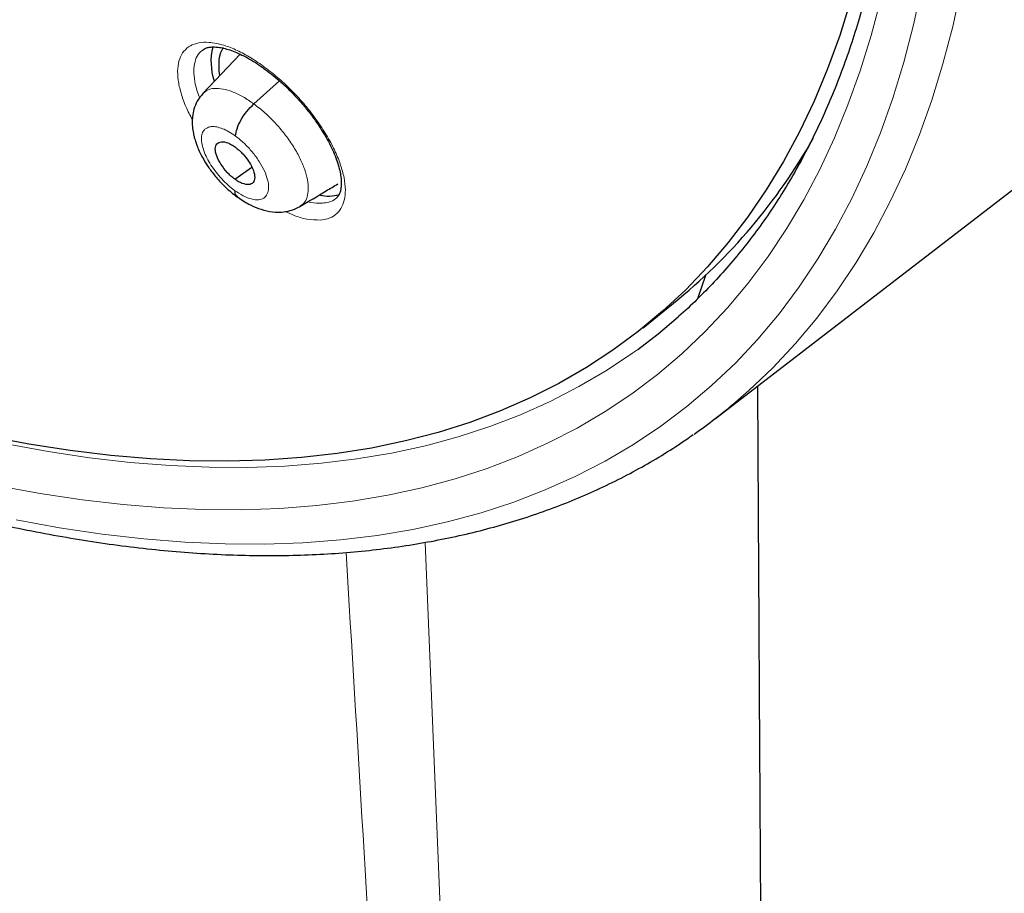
# Model space of a CAD drawing. Header units: millimetres. Extents: x 8 to 2314, y 12 to 2305.
# Tile 112 of 156: x 2156 to 2173, y 838 to 853. Entities that reach past the tile are written whole.
import ezdxf

# ---------------------------------------------------------------- set-up
doc = ezdxf.new("R2010")
doc.units = ezdxf.units.MM

msp = doc.modelspace()

# ---------------------------------------------------------------- linework, layer by layer
at = {"color": 7, "linetype": 'Continuous', "lineweight": 30}
for p, q in [((2160.06, 852.361), (2159.426, 851.691)), ((2160.296, 851.512), (2160.732, 851.907)), ((2168.172, 846.148), (2175.516, 851.802)), ((2169.691, 850.656), (2169.645, 850.608)), ((2159.969, 850.229), (2160.259, 850.431)), ((2168.004, 848.586), (2167.867, 848.187)), ((2166.936, 847.694), (2167.456, 848.111))]:
    msp.add_line(p, q, dxfattribs=at)
at = {"color": 252, "linetype": 'Continuous', "lineweight": 0}
for p, q in [((2169.617, 850.517), (2169.556, 850.457)), ((2163.221, 844.032), (2166.821, 756.259))]:
    msp.add_line(p, q, dxfattribs=at)
at = {"color": 252, "linetype": 'Continuous', "lineweight": 0, "flags": 128}
for points in [[(2156.24, 844.417), (2156.979, 844.282), (2157.706, 844.173), (2158.419, 844.091), (2159.119, 844.035), (2159.804, 844.005), (2160.476, 844.002), (2161.132, 844.025), (2161.772, 844.075), (2162.397, 844.151), (2163.006, 844.254), (2163.598, 844.383), (2164.172, 844.538), (2164.729, 844.719), (2165.268, 844.927), (2165.789, 845.16), (2166.292, 845.419), (2166.775, 845.703), (2167.239, 846.013), (2167.683, 846.348), (2168.107, 846.708), (2168.512, 847.092), (2168.895, 847.501), (2169.258, 847.934), (2169.6, 848.39), (2169.921, 848.87), (2170.22, 849.374), (2170.497, 849.9), (2170.753, 850.448), (2170.986, 851.019), (2171.198, 851.611), (2171.387, 852.225), (2171.553, 852.859), (2171.697, 853.514)], [(2172.368, 853.496), (2172.222, 852.835), (2172.054, 852.194), (2171.863, 851.574), (2171.65, 850.976), (2171.414, 850.4), (2171.156, 849.846), (2170.875, 849.314), (2170.573, 848.806), (2170.25, 848.321), (2169.904, 847.86), (2169.538, 847.423), (2169.15, 847.01), (2168.742, 846.622), (2168.517, 846.426)], [(2170.992, 853.305), (2170.828, 852.68), (2170.642, 852.076), (2170.434, 851.494), (2170.204, 850.932), (2169.952, 850.392), (2169.679, 849.875), (2169.385, 849.379), (2169.07, 848.907), (2168.733, 848.457), (2168.376, 848.032), (2167.998, 847.629), (2167.601, 847.251), (2167.183, 846.897), (2166.746, 846.567), (2166.289, 846.263), (2165.814, 845.983), (2165.32, 845.728), (2164.807, 845.499), (2164.276, 845.294), (2163.728, 845.116), (2163.163, 844.963), (2162.58, 844.836), (2161.981, 844.735), (2161.367, 844.66), (2160.736, 844.611), (2160.09, 844.588), (2159.43, 844.591), (2158.755, 844.62), (2158.067, 844.676), (2157.365, 844.757), (2156.65, 844.864), (2155.922, 844.997)], [(2156.066, 845.715), (2156.785, 845.583), (2157.491, 845.477), (2158.185, 845.397), (2158.866, 845.342), (2159.533, 845.314), (2160.185, 845.311), (2160.823, 845.333), (2161.447, 845.382), (2162.054, 845.456), (2162.646, 845.556), (2163.222, 845.681), (2163.78, 845.832), (2164.322, 846.009), (2164.847, 846.21), (2165.353, 846.437), (2165.842, 846.689), (2166.312, 846.966), (2166.763, 847.267), (2166.845, 847.325)]]:
    msp.add_lwpolyline(points, dxfattribs=at)
at = {"color": 7, "linetype": 'Continuous', "lineweight": 30, "flags": 128}
for points in [[(2170.479, 853.27), (2170.293, 852.68), (2170.085, 852.11), (2169.855, 851.562), (2169.605, 851.035), (2169.333, 850.53), (2169.04, 850.047), (2168.726, 849.586), (2168.392, 849.148), (2168.038, 848.734), (2167.664, 848.342), (2167.269, 847.974), (2166.856, 847.63), (2166.423, 847.311), (2165.971, 847.015), (2165.5, 846.744), (2165.012, 846.498), (2164.505, 846.276), (2163.98, 846.08), (2163.439, 845.909), (2162.88, 845.763), (2162.305, 845.642), (2161.714, 845.547), (2161.107, 845.478), (2160.485, 845.434), (2159.848, 845.416), (2159.196, 845.423), (2158.531, 845.456), (2157.852, 845.514), (2157.16, 845.598), (2156.455, 845.708), (2155.738, 845.843)], [(2166.845, 847.325), (2167.195, 847.592), (2167.537, 847.879)]]:
    msp.add_lwpolyline(points, dxfattribs=at)
at = {"color": 7, "linetype": 'Continuous', "lineweight": 30}
for centre, radius, start, end in [((2160.569, 852.233), 1.006, 165.5039, 199.0504), ((2161.274, 855.767), 9.84, 308.9237, 330.5231), ((2161.565, 850.552), 0.612, 256.8403, 287.4814), ((2162.187, 853.92), 9.81, 304.9624, 310.1829)]:
    msp.add_arc(centre, radius, start, end, dxfattribs=at)
msp.add_ellipse((2160.786, 851.355), major_axis=(-0.95, 1.188), ratio=0.453301, start_param=0.134962, end_param=0.687514, dxfattribs=at)
at = {"color": 252, "linetype": 'Continuous', "lineweight": 0}
for points, knots in [([(2139.796, 922.862), (2140.785, 922.268), (2142.763, 921.08), (2145.77, 918.974), (2148.776, 916.649), (2151.763, 914.101), (2154.706, 911.356), (2157.581, 908.433), (2160.368, 905.356), (2163.043, 902.149), (2165.586, 898.836), (2167.977, 895.445), (2170.197, 892), (2172.229, 888.53), (2174.057, 885.062), (2175.666, 881.622), (2177.044, 878.238), (2178.181, 874.937), (2179.067, 871.743), (2179.695, 868.682), (2180.06, 865.778), (2180.16, 863.053), (2179.995, 860.53), (2179.563, 858.228), (2178.872, 856.162), (2177.918, 854.36), (2176.822, 852.902), (2175.937, 852.181), (2175.544, 851.862)], [0, 0, 0, 0, 0.038767, 0.077534, 0.116301, 0.155068, 0.193835, 0.232602, 0.271368, 0.310135, 0.348902, 0.387669, 0.426436, 0.465203, 0.50397, 0.542737, 0.581504, 0.620271, 0.659038, 0.697805, 0.736572, 0.775338, 0.814105, 0.852872, 0.891639, 0.930406, 0.969173, 1, 1, 1, 1]), ([(2161.43, 849.531), (2161.472, 849.537), (2161.569, 849.551), (2161.69, 849.614), (2161.787, 849.721), (2161.845, 849.866), (2161.863, 850.044), (2161.84, 850.251), (2161.777, 850.48), (2161.676, 850.726), (2161.539, 850.98), (2161.371, 851.237), (2161.175, 851.489), (2160.958, 851.728), (2160.726, 851.947), (2160.485, 852.141), (2160.243, 852.304), (2160.006, 852.431), (2159.762, 852.526), (2159.54, 852.57), (2159.351, 852.561), (2159.206, 852.51), (2159.096, 852.417), (2159.022, 852.286), (2158.99, 852.12), (2158.997, 851.923), (2159.046, 851.702), (2159.126, 851.472), (2159.208, 851.314), (2159.246, 851.241)], [0, 0, 0, 0, 0.028439, 0.065564, 0.102689, 0.139808, 0.176928, 0.214083, 0.251239, 0.288456, 0.325673, 0.362951, 0.400228, 0.437539, 0.47485, 0.512151, 0.549453, 0.586707, 0.62396, 0.670427, 0.707546, 0.744666, 0.781785, 0.818905, 0.856031, 0.893158, 0.930331, 0.967504, 1, 1, 1, 1]), ([(2159.371, 851.616), (2159.354, 851.66), (2159.309, 851.776), (2159.274, 851.946), (2159.266, 852.122), (2159.296, 852.269), (2159.347, 852.373), (2159.401, 852.414), (2159.421, 852.428)], [0, 0, 0, 0, 0.118478, 0.311568, 0.504391, 0.697213, 0.889978, 1, 1, 1, 1]), ([(2159.428, 851.688), (2159.452, 851.71), (2159.503, 851.757), (2159.62, 851.782), (2159.765, 851.773), (2159.931, 851.724), (2160.11, 851.64), (2160.234, 851.555), (2160.296, 851.512)], [0, 0, 0, 0, 0.145083, 0.315995, 0.486928, 0.657926, 0.828852, 1, 1, 1, 1]), ([(2160.296, 851.512), (2160.358, 851.464), (2160.481, 851.368), (2160.659, 851.192), (2160.821, 851.002), (2160.964, 850.801), (2161.08, 850.598), (2161.165, 850.401), (2161.215, 850.218), (2161.23, 850.055), (2161.209, 849.919), (2161.16, 849.817), (2161.104, 849.781), (2161.079, 849.765)], [0, 0, 0, 0, 0.0929106, 0.1856963, 0.2785217, 0.3713145, 0.464096, 0.5567992, 0.649456, 0.7422343, 0.835009, 0.9276587, 1, 1, 1, 1]), ([(2159.966, 850.038), (2159.928, 850.067), (2159.853, 850.125), (2159.746, 850.232), (2159.647, 850.348), (2159.561, 850.469), (2159.491, 850.592), (2159.44, 850.711), (2159.409, 850.822), (2159.398, 850.922), (2159.407, 850.995), (2159.424, 851.033), (2159.435, 851.05), (2159.441, 851.058), (2159.446, 851.063), (2159.453, 851.07), (2159.468, 851.087), (2159.497, 851.106), (2159.537, 851.12), (2159.588, 851.128), (2159.661, 851.123), (2159.761, 851.093), (2159.869, 851.042), (2159.945, 850.99), (2159.982, 850.964)], [0, 0, 0, 0, 0.062596, 0.124978, 0.187338, 0.249634, 0.311872, 0.37428, 0.436895, 0.499544, 0.562189, 0.597232, 0.606409, 0.615582, 0.624751, 0.626544, 0.642256, 0.687303, 0.720984, 0.749872, 0.812374, 0.874895, 0.937371, 1, 1, 1, 1]), ([(2159.982, 850.964), (2160.032, 850.925), (2160.132, 850.845), (2160.271, 850.695), (2160.389, 850.533), (2160.48, 850.369), (2160.535, 850.214), (2160.553, 850.078), (2160.531, 849.971), (2160.471, 849.9), (2160.377, 849.87), (2160.256, 849.884), (2160.116, 849.938), (2160.016, 850.005), (2159.966, 850.038)], [0, 0, 0, 0, 0.083334, 0.166666, 0.249999, 0.333329, 0.416665, 0.5, 0.583333, 0.666664, 0.75, 0.833335, 0.916666, 1, 1, 1, 1]), ([(2161.696, 849.904), (2161.695, 849.902), (2161.665, 849.868), (2161.587, 849.838), (2161.501, 849.824), (2161.464, 849.819)], [0, 0, 0, 0, 0.032632, 0.580399, 1, 1, 1, 1]), ([(2161.464, 849.819), (2161.398, 849.816), (2161.323, 849.813), (2161.231, 849.84), (2161.219, 849.844)], [0, 0, 0, 0, 0.866668, 1, 1, 1, 1]), ([(2160.831, 849.678), (2160.882, 849.654), (2161.011, 849.594), (2161.219, 849.535), (2161.355, 849.533), (2161.43, 849.531)], [0, 0, 0, 0, 0.230707, 0.5753, 1, 1, 1, 1]), ([(2161.868, 843.861), (2162.062, 840.65), (2162.573, 832.209), (2163.329, 818.578), (2164.176, 802.945), (2164.995, 787.328), (2165.793, 771.723), (2166.315, 761.325), (2166.576, 756.126)], [0, 0, 0, 0, 0.109339, 0.287471, 0.465604, 0.643736, 0.821868, 1, 1, 1, 1])]:
    msp.add_open_spline(points, degree=3, knots=knots, dxfattribs=at)
at = {"color": 7, "linetype": 'Continuous', "lineweight": 30}
for points, knots in [([(2175.545, 851.819), (2175.622, 851.879), (2175.772, 851.996), (2175.975, 852.163), (2176.155, 852.316), (2176.311, 852.455), (2176.457, 852.589), (2176.59, 852.714), (2176.716, 852.836), (2176.837, 852.958), (2176.965, 853.09), (2177.098, 853.231), (2177.225, 853.372), (2177.341, 853.503), (2177.443, 853.623), (2177.56, 853.763), (2177.69, 853.926), (2177.838, 854.117), (2177.981, 854.311), (2178.122, 854.51), (2178.261, 854.716), (2178.39, 854.915), (2178.509, 855.108), (2178.619, 855.292), (2178.729, 855.485), (2178.844, 855.694), (2178.965, 855.926), (2179.094, 856.186), (2179.239, 856.496), (2179.392, 856.847), (2179.542, 857.223), (2179.675, 857.584), (2179.772, 857.869), (2179.839, 858.079), (2179.882, 858.218), (2179.922, 858.35), (2179.958, 858.473), (2179.993, 858.599), (2180.033, 858.744), (2180.081, 858.926), (2180.175, 859.305), (2180.297, 859.864), (2180.409, 860.497), (2180.484, 861.02), (2180.536, 861.432), (2180.578, 861.836), (2180.611, 862.23), (2180.637, 862.609), (2180.656, 862.983), (2180.67, 863.342), (2180.677, 863.675), (2180.68, 863.956), (2180.68, 864.183), (2180.679, 864.34), (2180.678, 864.441), (2180.677, 864.513), (2180.675, 864.601), (2180.673, 864.725), (2180.669, 864.889), (2180.662, 865.086), (2180.651, 865.377), (2180.631, 865.763), (2180.599, 866.25), (2180.556, 866.776), (2180.499, 867.342), (2180.43, 867.937), (2180.333, 868.658), (2180.204, 869.486), (2180.037, 870.414), (2179.849, 871.339), (2179.641, 872.258), (2179.416, 873.167), (2179.181, 874.043), (2178.937, 874.894), (2178.656, 875.817), (2178.324, 876.837), (2177.93, 877.97), (2177.497, 879.14), (2177.022, 880.347), (2176.542, 881.499), (2176.065, 882.591), (2175.599, 883.616), (2175.106, 884.659), (2174.592, 885.705), (2174.019, 886.829), (2173.391, 888.016), (2172.706, 889.259), (2172.018, 890.461), (2171.332, 891.62), (2170.653, 892.73), (2169.984, 893.79), (2169.318, 894.818), (2168.628, 895.853), (2167.933, 896.867), (2167.226, 897.872), (2166.513, 898.86), (2165.755, 899.883), (2164.951, 900.939), (2164.1, 902.027), (2163.304, 903.016), (2162.574, 903.903), (2161.919, 904.682), (2161.241, 905.472), (2160.541, 906.271), (2159.826, 907.068), (2159.113, 907.848), (2158.355, 908.659), (2157.563, 909.487), (2156.742, 910.324), (2155.959, 911.104), (2155.216, 911.827), (2154.514, 912.496), (2153.854, 913.112), (2153.308, 913.611), (2152.869, 914.008), (2152.53, 914.31), (2152.219, 914.585), (2151.943, 914.826), (2151.729, 915.012), (2151.57, 915.15), (2151.452, 915.251), (2151.327, 915.358), (2151.174, 915.489), (2150.977, 915.656), (2150.725, 915.869), (2150.414, 916.129), (2150.044, 916.435), (2149.638, 916.766), (2149.218, 917.104), (2148.682, 917.531), (2148.045, 918.027), (2147.342, 918.562), (2146.707, 919.033), (2146.121, 919.459), (2145.535, 919.877), (2144.92, 920.306), (2144.268, 920.75), (2143.578, 921.207), (2142.863, 921.669), (2142.145, 922.118), (2141.451, 922.538), (2140.987, 922.813), (2140.755, 922.945), (2140.741, 922.953)], [0, 0, 0, 0, 0.004208, 0.008266, 0.012194, 0.015925, 0.019283, 0.022264, 0.025087, 0.027813, 0.031053, 0.034635, 0.037977, 0.041032, 0.043801, 0.046284, 0.05063, 0.05481, 0.059092, 0.063478, 0.067924, 0.072392, 0.076228, 0.080045, 0.083867, 0.088052, 0.092716, 0.09786, 0.103418, 0.110857, 0.117881, 0.124491, 0.130655, 0.133242, 0.135688, 0.137993, 0.140157, 0.14218, 0.144549, 0.147706, 0.151607, 0.164055, 0.175863, 0.182587, 0.189083, 0.195351, 0.201391, 0.207197, 0.212552, 0.218242, 0.223129, 0.227214, 0.230495, 0.232973, 0.234012, 0.234841, 0.236051, 0.237829, 0.240176, 0.243078, 0.246233, 0.252549, 0.25933, 0.266575, 0.274284, 0.28244, 0.290603, 0.303052, 0.315037, 0.326558, 0.338385, 0.349678, 0.360437, 0.370662, 0.380725, 0.393824, 0.40725, 0.421007, 0.435095, 0.449518, 0.461086, 0.472865, 0.484854, 0.496904, 0.50868, 0.523252, 0.537359, 0.550999, 0.564172, 0.576875, 0.588892, 0.600453, 0.612159, 0.624546, 0.635591, 0.647127, 0.659155, 0.671674, 0.684685, 0.698189, 0.707561, 0.717157, 0.726977, 0.737022, 0.747285, 0.757391, 0.767124, 0.778971, 0.790214, 0.800851, 0.810883, 0.820308, 0.829125, 0.837335, 0.84209, 0.846614, 0.850795, 0.854431, 0.857519, 0.859243, 0.860732, 0.862169, 0.864156, 0.866741, 0.869923, 0.874067, 0.87892, 0.884427, 0.88995, 0.895311, 0.905366, 0.914791, 0.922673, 0.930063, 0.937545, 0.945449, 0.95395, 0.96289, 0.972271, 0.981812, 0.990881, 0.999452, 1, 1, 1, 1]), ([(2132.477, 915.578), (2132.593, 915.51), (2132.931, 915.314), (2133.493, 914.978), (2134.163, 914.567), (2134.834, 914.141), (2135.507, 913.702), (2136.182, 913.249), (2136.858, 912.783), (2137.535, 912.304), (2138.213, 911.812), (2138.891, 911.307), (2139.569, 910.791), (2140.247, 910.261), (2140.924, 909.72), (2141.601, 909.167), (2142.276, 908.603), (2142.949, 908.028), (2143.621, 907.441), (2144.291, 906.844), (2144.959, 906.236), (2145.624, 905.618), (2146.286, 904.99), (2146.944, 904.353), (2147.599, 903.706), (2148.251, 903.05), (2148.898, 902.385), (2149.541, 901.711), (2150.179, 901.03), (2150.812, 900.34), (2151.44, 899.643), (2152.063, 898.938), (2152.68, 898.227), (2153.29, 897.508), (2153.895, 896.784), (2154.492, 896.053), (2155.083, 895.316), (2155.667, 894.574), (2156.244, 893.827), (2156.813, 893.075), (2157.374, 892.319), (2157.927, 891.558), (2158.471, 890.794), (2159.007, 890.026), (2159.534, 889.255), (2160.053, 888.481), (2160.562, 887.705), (2161.061, 886.927), (2161.551, 886.147), (2162.031, 885.365), (2162.5, 884.583), (2162.96, 883.799), (2163.408, 883.016), (2163.846, 882.232), (2164.274, 881.448), (2164.69, 880.665), (2165.095, 879.884), (2165.488, 879.103), (2165.87, 878.324), (2166.24, 877.547), (2166.598, 876.773), (2166.943, 876.001), (2167.277, 875.232), (2167.598, 874.467), (2167.907, 873.705), (2168.203, 872.948), (2168.486, 872.195), (2168.757, 871.446), (2169.014, 870.703), (2169.259, 869.965), (2169.49, 869.233), (2169.707, 868.507), (2169.912, 867.787), (2170.103, 867.074), (2170.28, 866.368), (2170.444, 865.669), (2170.594, 864.978), (2170.73, 864.295), (2170.853, 863.62), (2170.962, 862.954), (2171.057, 862.296), (2171.138, 861.648), (2171.205, 861.009), (2171.258, 860.38), (2171.297, 859.761), (2171.323, 859.152), (2171.335, 858.553), (2171.332, 857.965), (2171.316, 857.389), (2171.286, 856.823), (2171.243, 856.269), (2171.185, 855.727), (2171.114, 855.197), (2171.03, 854.679), (2170.931, 854.173), (2170.819, 853.68), (2170.694, 853.199), (2170.555, 852.731), (2170.403, 852.276), (2170.237, 851.835), (2170.059, 851.406), (2169.867, 850.991), (2169.661, 850.59), (2169.443, 850.203), (2169.211, 849.829), (2168.967, 849.469), (2168.709, 849.123), (2168.438, 848.792), (2168.155, 848.475), (2167.857, 848.174), (2167.646, 847.972), (2167.53, 847.875), (2167.522, 847.868)], [0, 0, 0, 0, 0.004838, 0.014026, 0.023215, 0.032405, 0.041597, 0.050789, 0.059983, 0.069178, 0.078374, 0.087571, 0.096768, 0.105967, 0.115167, 0.124367, 0.133568, 0.14277, 0.151973, 0.161176, 0.17038, 0.179584, 0.188789, 0.197994, 0.2072, 0.216407, 0.225613, 0.23482, 0.244028, 0.253235, 0.262443, 0.271651, 0.280859, 0.290068, 0.299276, 0.308484, 0.317693, 0.326902, 0.33611, 0.345319, 0.354527, 0.363735, 0.372943, 0.382151, 0.391359, 0.400566, 0.409773, 0.41898, 0.428186, 0.437392, 0.446598, 0.455803, 0.465007, 0.474211, 0.483414, 0.492617, 0.501819, 0.51102, 0.520221, 0.52942, 0.538619, 0.547817, 0.557014, 0.56621, 0.575405, 0.584599, 0.593791, 0.602983, 0.612173, 0.621362, 0.63055, 0.639736, 0.648921, 0.658105, 0.667287, 0.676468, 0.685647, 0.694825, 0.704002, 0.713177, 0.722351, 0.731523, 0.740695, 0.749866, 0.759036, 0.768205, 0.777375, 0.786544, 0.795714, 0.804885, 0.814057, 0.823231, 0.832408, 0.841589, 0.850774, 0.859966, 0.869163, 0.878369, 0.887585, 0.896811, 0.906049, 0.9153, 0.924566, 0.933848, 0.943146, 0.952461, 0.961792, 0.97114, 0.980503, 0.989879, 0.999266, 1, 1, 1, 1]), ([(2138.918, 852.834), (2139.146, 852.667), (2139.605, 852.331), (2140.295, 851.841), (2140.987, 851.361), (2141.679, 850.895), (2142.369, 850.441), (2143.058, 850.002), (2143.746, 849.576), (2144.431, 849.164), (2145.114, 848.766), (2145.795, 848.382), (2146.473, 848.013), (2147.148, 847.658), (2147.82, 847.318), (2148.488, 846.993), (2149.152, 846.683), (2149.813, 846.388), (2150.468, 846.109), (2151.12, 845.845), (2151.766, 845.596), (2152.407, 845.364), (2153.043, 845.147), (2153.673, 844.946), (2154.297, 844.76), (2154.915, 844.591), (2155.526, 844.439), (2156.131, 844.302), (2156.728, 844.182), (2157.319, 844.079), (2157.901, 843.991), (2158.476, 843.921), (2159.044, 843.867), (2159.602, 843.829), (2160.153, 843.809), (2160.694, 843.805), (2161.226, 843.818), (2161.749, 843.847), (2162.263, 843.893), (2162.766, 843.956), (2163.259, 844.036), (2163.742, 844.132), (2164.215, 844.244), (2164.677, 844.373), (2165.127, 844.518), (2165.567, 844.68), (2165.995, 844.857), (2166.411, 845.051), (2166.816, 845.26), (2167.208, 845.486), (2167.534, 845.689), (2167.724, 845.824), (2167.793, 845.872)], [0, 0, 0, 0, 0.019958, 0.040181, 0.060405, 0.080632, 0.100862, 0.121094, 0.141328, 0.161565, 0.181805, 0.202048, 0.222293, 0.242541, 0.262793, 0.283047, 0.303304, 0.323564, 0.343827, 0.364093, 0.384362, 0.404633, 0.424906, 0.445181, 0.465458, 0.485736, 0.506014, 0.526291, 0.546567, 0.56684, 0.58711, 0.607374, 0.627632, 0.647881, 0.668119, 0.688345, 0.708556, 0.72875, 0.748924, 0.769076, 0.789204, 0.809306, 0.829379, 0.849423, 0.869436, 0.88942, 0.909373, 0.929298, 0.949196, 0.969071, 0.988927, 1, 1, 1, 1]), ([(2159.418, 852.431), (2159.428, 852.439), (2159.45, 852.456), (2159.499, 852.473), (2159.563, 852.485), (2159.64, 852.485), (2159.73, 852.474), (2159.829, 852.451), (2159.94, 852.414), (2160.061, 852.363), (2160.188, 852.298), (2160.321, 852.22), (2160.456, 852.128), (2160.593, 852.025), (2160.729, 851.912), (2160.862, 851.788), (2160.992, 851.657), (2161.117, 851.52), (2161.234, 851.378), (2161.342, 851.233), (2161.441, 851.087), (2161.529, 850.941), (2161.605, 850.798), (2161.668, 850.66), (2161.718, 850.528), (2161.755, 850.405), (2161.778, 850.293), (2161.788, 850.192), (2161.787, 850.107), (2161.776, 850.035), (2161.757, 849.978), (2161.731, 849.936), (2161.713, 849.913), (2161.698, 849.904), (2161.698, 849.904)], [0, 0, 0, 0, 0.030768, 0.063033, 0.094117, 0.126963, 0.155927, 0.18661, 0.218088, 0.249739, 0.28182, 0.31426, 0.346667, 0.379351, 0.412332, 0.445171, 0.478093, 0.511319, 0.544244, 0.57717, 0.610343, 0.643112, 0.675738, 0.708545, 0.740865, 0.772516, 0.804609, 0.836234, 0.866942, 0.898037, 0.930221, 0.963157, 0.999076, 1, 1, 1, 1]), ([(2159.425, 851.69), (2159.391, 851.648), (2159.325, 851.567), (2159.271, 851.43), (2159.246, 851.303), (2159.241, 851.18), (2159.251, 851.069), (2159.271, 850.967), (2159.295, 850.882), (2159.325, 850.796), (2159.368, 850.693), (2159.435, 850.564), (2159.532, 850.413), (2159.656, 850.252), (2159.786, 850.113), (2159.908, 850.003), (2159.974, 849.953), (2160.008, 849.928)], [0, 0, 0, 0, 0.0852552, 0.1606259, 0.2262827, 0.2826551, 0.3446402, 0.3961889, 0.4394245, 0.476203, 0.5299889, 0.6092529, 0.6854008, 0.7758682, 0.8805578, 0.9383808, 1, 1, 1, 1]), ([(2159.982, 850.964), (2159.988, 851.004), (2159.998, 851.085), (2160.069, 851.235), (2160.171, 851.388), (2160.254, 851.47), (2160.296, 851.512)], [0, 0, 0, 0, 0.250322, 0.500285, 0.749727, 1, 1, 1, 1]), ([(2159.969, 850.229), (2159.947, 850.246), (2159.903, 850.28), (2159.819, 850.364), (2159.728, 850.483), (2159.653, 850.628), (2159.629, 850.753), (2159.656, 850.841), (2159.735, 850.875), (2159.828, 850.858), (2159.913, 850.819), (2159.957, 850.789), (2159.979, 850.774)], [0, 0, 0, 0, 0.062839, 0.125541, 0.250833, 0.375535, 0.500019, 0.624484, 0.749172, 0.874464, 0.937166, 1, 1, 1, 1]), ([(2159.979, 850.774), (2160.001, 850.757), (2160.045, 850.723), (2160.128, 850.638), (2160.22, 850.52), (2160.295, 850.375), (2160.318, 850.249), (2160.291, 850.161), (2160.213, 850.128), (2160.119, 850.145), (2160.035, 850.183), (2159.991, 850.213), (2159.969, 850.229)], [0, 0, 0, 0, 0.0628378, 0.1255406, 0.250832, 0.3755343, 0.5000176, 0.624484, 0.7491715, 0.8744632, 0.9371652, 1, 1, 1, 1]), ([(2161.081, 849.761), (2161.231, 849.851), (2161.449, 849.981), (2161.662, 850.109), (2161.729, 850.149)], [0, 0, 0, 0, 0.688222, 1, 1, 1, 1]), ([(2159.966, 850.038), (2159.968, 850.004), (2159.972, 849.955), (2160.004, 849.94), (2160.014, 849.936)], [0, 0, 0, 0, 0.713336, 1, 1, 1, 1]), ([(2160.005, 849.933), (2160.072, 849.887), (2160.193, 849.804), (2160.381, 849.723), (2160.561, 849.672), (2160.753, 849.661), (2160.931, 849.687), (2161.029, 849.736), (2161.084, 849.763)], [0, 0, 0, 0, 0.194279, 0.348507, 0.522684, 0.696643, 0.831826, 1, 1, 1, 1]), ([(2169.761, 760.716), (2169.761, 760.718), (2169.759, 760.85), (2169.755, 761.093), (2169.749, 761.428), (2169.745, 761.699), (2169.742, 761.91), (2169.739, 762.068), (2169.737, 762.201), (2169.735, 762.317), (2169.733, 762.432), (2169.731, 762.551), (2169.729, 762.683), (2169.727, 762.828), (2169.724, 762.988), (2169.72, 763.217), (2169.716, 763.526), (2169.709, 763.925), (2169.702, 764.352), (2169.695, 764.804), (2169.688, 765.276), (2169.68, 765.785), (2169.671, 766.33), (2169.662, 766.911), (2169.655, 767.402), (2169.649, 767.782), (2169.645, 768.028), (2169.642, 768.241), (2169.639, 768.422), (2169.637, 768.571), (2169.635, 768.701), (2169.633, 768.845), (2169.63, 769.031), (2169.626, 769.275), (2169.622, 769.564), (2169.618, 769.875), (2169.611, 770.305), (2169.603, 770.829), (2169.595, 771.434), (2169.587, 771.986), (2169.579, 772.488), (2169.573, 772.942), (2169.567, 773.346), (2169.562, 773.7), (2169.558, 774.004), (2169.554, 774.238), (2169.552, 774.429), (2169.549, 774.608), (2169.546, 774.825), (2169.543, 775.078), (2169.539, 775.358), (2169.533, 775.739), (2169.527, 776.223), (2169.518, 776.82), (2169.51, 777.443), (2169.501, 778.078), (2169.493, 778.714), (2169.486, 779.249), (2169.48, 779.686), (2169.476, 780.016), (2169.471, 780.327), (2169.468, 780.606), (2169.465, 780.848), (2169.462, 781.053), (2169.46, 781.235), (2169.457, 781.437), (2169.454, 781.692), (2169.45, 782.021), (2169.445, 782.399), (2169.44, 782.801), (2169.433, 783.293), (2169.426, 783.879), (2169.417, 784.564), (2169.409, 785.264), (2169.4, 785.971), (2169.392, 786.603), (2169.386, 787.155), (2169.38, 787.629), (2169.375, 788.093), (2169.369, 788.546), (2169.364, 788.996), (2169.359, 789.458), (2169.354, 789.885), (2169.349, 790.263), (2169.346, 790.567), (2169.343, 790.847), (2169.34, 791.115), (2169.336, 791.386), (2169.333, 791.67), (2169.33, 791.982), (2169.326, 792.291), (2169.323, 792.594), (2169.32, 792.877), (2169.317, 793.152), (2169.314, 793.394), (2169.312, 793.584), (2169.31, 793.763), (2169.308, 793.963), (2169.305, 794.216), (2169.302, 794.496), (2169.299, 794.802), (2169.295, 795.128), (2169.291, 795.483), (2169.287, 795.869), (2169.283, 796.277), (2169.279, 796.656), (2169.275, 796.975), (2169.273, 797.214), (2169.271, 797.428), (2169.268, 797.653), (2169.266, 797.916), (2169.263, 798.209), (2169.259, 798.549), (2169.255, 798.925), (2169.251, 799.322), (2169.247, 799.684), (2169.244, 799.974), (2169.242, 800.229), (2169.239, 800.493), (2169.236, 800.818), (2169.232, 801.174), (2169.229, 801.531), (2169.226, 801.865), (2169.222, 802.208), (2169.219, 802.554), (2169.216, 802.897), (2169.213, 803.196), (2169.21, 803.446), (2169.208, 803.67), (2169.206, 803.918), (2169.203, 804.24), (2169.199, 804.624), (2169.195, 805.031), (2169.192, 805.423), (2169.188, 805.797), (2169.185, 806.156), (2169.182, 806.49), (2169.179, 806.789), (2169.177, 807.014), (2169.175, 807.178), (2169.174, 807.31), (2169.173, 807.464), (2169.171, 807.67), (2169.168, 807.926), (2169.166, 808.217), (2169.163, 808.513), (2169.161, 808.802), (2169.158, 809.085), (2169.155, 809.38), (2169.153, 809.679), (2169.15, 809.971), (2169.148, 810.229), (2169.146, 810.448), (2169.144, 810.63), (2169.143, 810.803), (2169.141, 811.001), (2169.139, 811.252), (2169.137, 811.541), (2169.134, 811.891), (2169.13, 812.267), (2169.127, 812.646), (2169.124, 812.979), (2169.121, 813.342), (2169.118, 813.76), (2169.114, 814.24), (2169.11, 814.733), (2169.106, 815.234), (2169.101, 815.753), (2169.095, 816.508), (2169.088, 817.41), (2169.08, 818.477), (2169.071, 819.542), (2169.063, 820.652), (2169.055, 821.715), (2169.047, 822.758), (2169.039, 823.89), (2169.032, 824.823), (2169.028, 825.444), (2169.026, 825.667), (2169.025, 825.846), (2169.024, 826.019), (2169.022, 826.22), (2169.021, 826.461), (2169.019, 826.727), (2169.017, 827.015), (2169.015, 827.319), (2169.012, 827.649), (2169.01, 828.005), (2169.007, 828.383), (2169.005, 828.722), (2169.003, 829), (2169.002, 829.197), (2169.001, 829.355), (2169, 829.483), (2168.999, 829.648), (2168.997, 829.884), (2168.995, 830.202), (2168.993, 830.56), (2168.99, 830.935), (2168.987, 831.321), (2168.985, 831.748), (2168.982, 832.215), (2168.978, 832.722), (2168.975, 833.211), (2168.972, 833.664), (2168.97, 834.041), (2168.968, 834.351), (2168.966, 834.621), (2168.964, 834.9), (2168.962, 835.205), (2168.96, 835.533), (2168.958, 835.879), (2168.956, 836.239), (2168.954, 836.609), (2168.951, 836.983), (2168.949, 837.337), (2168.947, 837.65), (2168.946, 837.909), (2168.944, 838.142), (2168.943, 838.405), (2168.941, 838.732), (2168.938, 839.132), (2168.936, 839.575), (2168.933, 839.987), (2168.931, 840.354), (2168.929, 840.67), (2168.927, 840.993), (2168.925, 841.315), (2168.924, 841.598), (2168.922, 841.829), (2168.921, 842), (2168.921, 842.149), (2168.92, 842.3), (2168.919, 842.479), (2168.917, 842.71), (2168.916, 842.997), (2168.914, 843.334), (2168.912, 843.69), (2168.909, 844.137), (2168.906, 844.65), (2168.903, 845.218), (2168.9, 845.732), (2168.898, 846.191), (2168.896, 846.509), (2168.895, 846.674), (2168.895, 846.704)], [0, 0, 0, 0, 0.000086, 0.004588, 0.008477, 0.011751, 0.01401, 0.015842, 0.017246, 0.01867, 0.019883, 0.021256, 0.022788, 0.02448, 0.026332, 0.028345, 0.032449, 0.037093, 0.042266, 0.04733, 0.052814, 0.05872, 0.065048, 0.071799, 0.078955, 0.08218, 0.085032, 0.087509, 0.089612, 0.09134, 0.092693, 0.094138, 0.096338, 0.099178, 0.102658, 0.106392, 0.110005, 0.11763, 0.124649, 0.131059, 0.13686, 0.142146, 0.146843, 0.150955, 0.15448, 0.157418, 0.159097, 0.16114, 0.163657, 0.166649, 0.169955, 0.173399, 0.179893, 0.186829, 0.194163, 0.201555, 0.208931, 0.216292, 0.220221, 0.224144, 0.227808, 0.231047, 0.233861, 0.236248, 0.23821, 0.240183, 0.243307, 0.247151, 0.251713, 0.256636, 0.261277, 0.26885, 0.276711, 0.284985, 0.293248, 0.301331, 0.306967, 0.312479, 0.317864, 0.323122, 0.328251, 0.33351, 0.339215, 0.343139, 0.346666, 0.349808, 0.352885, 0.356028, 0.359238, 0.36278, 0.366885, 0.369986, 0.373346, 0.376747, 0.379565, 0.381761, 0.383349, 0.385806, 0.388739, 0.392146, 0.395587, 0.399376, 0.403507, 0.407978, 0.412791, 0.417736, 0.421188, 0.423887, 0.426084, 0.428628, 0.431741, 0.435251, 0.438814, 0.443585, 0.448353, 0.452675, 0.456178, 0.458485, 0.461533, 0.465394, 0.469791, 0.473952, 0.477834, 0.481435, 0.485927, 0.489894, 0.493368, 0.496353, 0.498605, 0.501187, 0.504992, 0.509822, 0.514596, 0.519157, 0.523503, 0.527636, 0.531674, 0.535148, 0.538057, 0.539506, 0.540882, 0.542652, 0.544864, 0.548072, 0.551582, 0.55502, 0.558384, 0.561675, 0.564892, 0.568653, 0.572102, 0.575101, 0.577648, 0.579745, 0.581416, 0.583711, 0.586639, 0.590186, 0.593765, 0.598879, 0.60328, 0.607, 0.610509, 0.615926, 0.621607, 0.627244, 0.633109, 0.639115, 0.645333, 0.65949, 0.670574, 0.682582, 0.696709, 0.709329, 0.719684, 0.733161, 0.748897, 0.752261, 0.754852, 0.756689, 0.758536, 0.760903, 0.763711, 0.766961, 0.770208, 0.773754, 0.777599, 0.781742, 0.786185, 0.790844, 0.793592, 0.795885, 0.797726, 0.799112, 0.800386, 0.803483, 0.807373, 0.811514, 0.81599, 0.820489, 0.825013, 0.83091, 0.836847, 0.842721, 0.848025, 0.852689, 0.855904, 0.858882, 0.862128, 0.865683, 0.869545, 0.873614, 0.877808, 0.882126, 0.886568, 0.890897, 0.894523, 0.897511, 0.89997, 0.90268, 0.906712, 0.911399, 0.916679, 0.922228, 0.92583, 0.929519, 0.933296, 0.937162, 0.940764, 0.943237, 0.945226, 0.946758, 0.94844, 0.950533, 0.953038, 0.956519, 0.960572, 0.964864, 0.968981, 0.976224, 0.982849, 0.988856, 0.994231, 0.99894, 1, 1, 1, 1])]:
    msp.add_open_spline(points, degree=3, knots=knots, dxfattribs=at)

doc.saveas('drawing.dxf')
